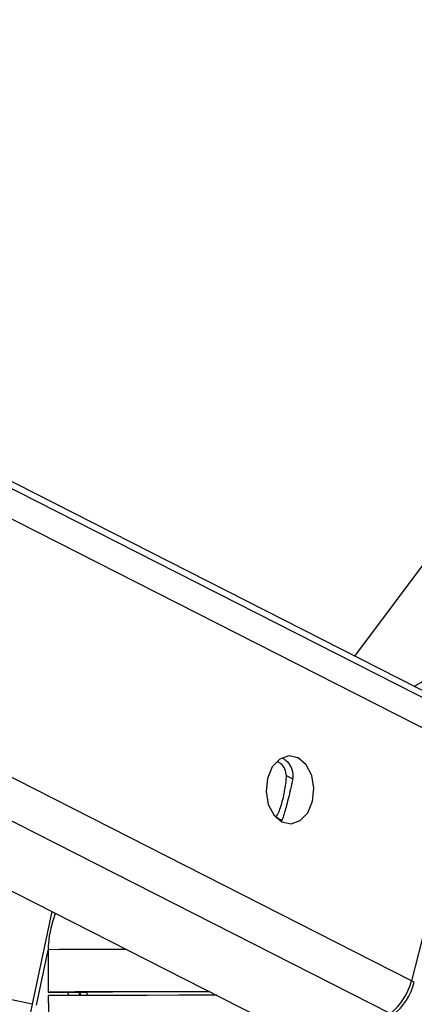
# Model space of a CAD drawing. Header units: millimetres. Extents: x 20 to 22981, y 40 to 19992.
# Tile 6 of 158: x 3897 to 3953, y 6447 to 6586. Entities that reach past the tile are written whole.
import ezdxf

# ---------------------------------------------------------------- set-up
doc = ezdxf.new("R2010")
doc.units = ezdxf.units.MM
doc.header["$LTSCALE"] = 2
doc.layers.add('COMPONENT_GEOMETRY', color=7, linetype='Continuous')
doc.styles.add('SLDTEXTSTYLE0', font='TXT', dxfattribs={"width": 0.75})
doc.dimstyles.new('SLDDIMSTYLE0', dxfattribs={"dimtxt": 100, "dimasz": 6.604, "dimexe": 0, "dimexo": 0.0625, "dimgap": 25, "dimtad": 0, "dimtih": 1, "dimtoh": 1, "dimdec": 0, "dimrnd": 1e-09, "dimzin": 12, "dimdsep": 46, "dimtxsty": 'SLDTEXTSTYLE0', "dimsah": 1, "dimcen": 0.09, "dimadec": 0, "dimazin": 3, "dimtfac": 1, "dimtdec": 0, "dimtofl": 0, "dimtmove": 0, "dimatfit": 3, "dimfxl": 1, "dimfrac": 2, "dimtolj": 1, "dimtzin": 12, "dimarcsym": 0})

# ---------------------------------------------------------------- blocks, each defined once
blk = doc.blocks.new('_D_4')
at = {"layer": 'COMPONENT_GEOMETRY', "color": 7}
for p, q in [((6638.52, 7959.49), (957.92, 7959.49)), ((964.27, 7959.49), (964.27, 5020.18)), ((727.26, 4999.87), (696.79, 4999.87)), ((696.79, 4999.87), (696.79, 4841.12)), ((1201.29, 4999.87), (1231.76, 4999.87)), ((1231.76, 4999.87), (1231.76, 4841.12)), ((696.79, 4841.12), (727.26, 4841.12)), ((1231.76, 4841.12), (1201.29, 4841.12)), ((964.27, 1752.2), (964.27, 4691.5)), ((5939.95, 1752.2), (957.92, 1752.2))]:
    blk.add_line(p, q, dxfattribs=at)
for points in [[(964.27, 7959.49), (963.26, 7952.89), (965.29, 7952.89)], [(964.27, 1752.2), (965.29, 1758.8), (963.26, 1758.8)]]:
    blk.add_solid(points, dxfattribs=at)
at = {"layer": 'COMPONENT_GEOMETRY', "color": 7, "char_height": 100, "attachment_point": 1, "style": 'SLDTEXTSTYLE0'}
for s, insert in [('10\'2.19"', (727.26, 4970.03)), ('3104mm', (691.5, 4820.41))]:
    blk.add_mtext(s, dxfattribs=dict(at, insert=insert))

msp = doc.modelspace()

# ---------------------------------------------------------------- linework, layer by layer
at = {"color": 8, "linetype": 'Continuous', "lineweight": 25}
for p, q in [((3899.02, 6446.56), (3110.91, 6612.47)), ((3949.68, 6445.26), (3620.64, 6612.47)), ((3952.68, 6449.9), (3632.75, 6612.47)), ((3960.89, 6482.22), (3704.58, 6612.47)), ((3960.25, 6486.86), (3713.06, 6612.47)), ((3935.92, 6478.37), (3934.99, 6478.85)), ((3934.31, 6472.59), (3933.5, 6473)), ((3899.64, 6446.43), (3901.27, 6454.21)), ((3905.7, 6448.27), (3905.89, 6447.8))]:
    msp.add_line(p, q, dxfattribs=at)
at = {"color": 7, "linetype": 'Continuous', "lineweight": 25}
for p, q in [((3601.16, 6612.47), (3935.31, 6442.67)), ((3957.05, 6489.45), (3714.96, 6612.47)), ((3957.59, 6513.14), (3944.59, 6495.78)), ((3960.89, 6482.22), (3952.68, 6449.9)), ((3901.79, 6459.7), (3899.02, 6446.56)), ((3901.79, 6459.7), (3899.02, 6446.56)), ((3901.27, 6454.28), (3901.27, 6448.28)), ((3901.27, 6454.28), (3901.29, 6454.28)), ((3901.29, 6454.28), (3901.28, 6448.28)), ((3903.27, 6448.27), (3906.74, 6448.27)), ((3906.74, 6448.28), (3906.75, 6447.8)), ((3901.3, 6447.78), (3901.39, 6441.61)), ((3901.32, 6447.78), (3901.31, 6447.78))]:
    msp.add_line(p, q, dxfattribs=at)
at = {"color": 7, "linetype": 'Continuous', "lineweight": 25, "flags": 128}
for points in [[(3936.64, 6481.4), (3935.33, 6481.67), (3934.04, 6481.22), (3932.98, 6480.11), (3932.29, 6478.5), (3932.1, 6476.65), (3932.42, 6474.83), (3933.21, 6473.33), (3934.34, 6472.36), (3935.65, 6472.09), (3936.93, 6472.54), (3938, 6473.65), (3938.68, 6475.26), (3938.88, 6477.11), (3938.56, 6478.93), (3937.77, 6480.43), (3936.64, 6481.4)], [(3901.28, 6448.28), (3901.27, 6448.28), (3901.35, 6448.28), (3901.52, 6448.28), (3901.76, 6448.28), (3902.07, 6448.28), (3902.44, 6448.28), (3902.84, 6448.28), (3903.27, 6448.27)], [(3924.16, 6448.33), (3919.83, 6448.33), (3915.3, 6448.32), (3911.33, 6448.32), (3907.93, 6448.31), (3905.11, 6448.3), (3902.89, 6448.29), (3901.28, 6448.28)], [(3924.19, 6448.32), (3923.32, 6448.32), (3919.41, 6448.31), (3915.95, 6448.31), (3912.94, 6448.3), (3910.4, 6448.29), (3908.33, 6448.29), (3906.74, 6448.28)], [(3899.02, 6446.56), (3898.87, 6445.85), (3898.72, 6445.16), (3898.58, 6444.48), (3898.45, 6443.84), (3898.32, 6443.23), (3898.2, 6442.68), (3898.1, 6442.17), (3898, 6441.74)], [(3925.15, 6447.83), (3924.81, 6447.83), (3919.78, 6447.83), (3915.28, 6447.82), (3911.33, 6447.82), (3907.94, 6447.81), (3905.14, 6447.8), (3902.93, 6447.79), (3901.31, 6447.78)], [(3901.31, 6447.78), (3901.37, 6443.78), (3901.4, 6441.61)]]:
    msp.add_lwpolyline(points, dxfattribs=at)
at = {"color": 8, "linetype": 'Continuous', "lineweight": 25, "flags": 128}
msp.add_lwpolyline([(3912.38, 6454.32), (3911.34, 6454.32), (3907.93, 6454.31), (3905.12, 6454.3), (3902.9, 6454.29), (3901.29, 6454.28)], dxfattribs=at)
at = {"color": 7, "linetype": 'Continuous', "lineweight": 25}
for centre, radius in [((3944.41, 6451.95), 8.52), ((3944.85, 6451.73), 8.47)]:
    msp.add_arc(centre, radius, 308.2171, 346.0202, dxfattribs=at)
at = {"color": 8, "linetype": 'Continuous', "lineweight": 25}
msp.add_arc((3952.21, 6447.96), 1.93, 63.4106, 76.5169, dxfattribs=at)
msp.add_ellipse((3911.12, 6450.32), major_axis=(-4.83, 5.58), ratio=0.999929, start_param=1.138397, end_param=1.206306, dxfattribs=at)
at = {"color": 7, "linetype": 'Continuous', "lineweight": 25}
for points, knots in [([(3953.03, 6491.49), (3953.24, 6491.61), (3955.35, 6492.88), (3957.22, 6494.06), (3958.91, 6495.13)], [0, 0, 0, 0, 0.098457, 1, 1, 1, 1]), ([(3934.43, 6481.35), (3934.51, 6481.31), (3934.77, 6481.18), (3935.14, 6480.84), (3935.51, 6480.35), (3935.77, 6479.78), (3935.9, 6479.16), (3935.9, 6478.65), (3935.85, 6478.36), (3935.84, 6478.29)], [0, 0, 0, 0, 0.084211, 0.258334, 0.429079, 0.605155, 0.769021, 0.938365, 1, 1, 1, 1]), ([(3934.99, 6478.85), (3934.95, 6479.17), (3934.86, 6479.83), (3934.33, 6480.55), (3933.86, 6480.75), (3933.67, 6480.84)], [0, 0, 0, 0, 0.3756573, 0.7508273, 1, 1, 1, 1]), ([(3933.5, 6473), (3933.64, 6473.21), (3933.89, 6473.6), (3934.24, 6474.62), (3934.55, 6475.75), (3934.79, 6476.93), (3934.95, 6477.97), (3934.98, 6478.57), (3934.99, 6478.85)], [0, 0, 0, 0, 0.204636, 0.376335, 0.548834, 0.703363, 0.864285, 1, 1, 1, 1]), ([(3935.84, 6478.29), (3935.75, 6477.87), (3935.58, 6477.02), (3935.25, 6475.64), (3934.93, 6474.43), (3934.67, 6473.5), (3934.53, 6473.08), (3934.47, 6472.87)], [0, 0, 0, 0, 0.222076, 0.445772, 0.640142, 0.821651, 1, 1, 1, 1]), ([(3934.47, 6472.87), (3934.42, 6472.76), (3934.37, 6472.62), (3934.25, 6472.52), (3934.23, 6472.5)], [0, 0, 0, 0, 0.80734, 1, 1, 1, 1]), ([(3902.3, 6459.44), (3901.85, 6458.02), (3901.32, 6456.32), (3901.3, 6454.56), (3901.29, 6454.28)], [0, 0, 0, 0, 0.838414, 1, 1, 1, 1])]:
    msp.add_open_spline(points, degree=3, knots=knots, dxfattribs=at)
at = {"color": 8, "linetype": 'Continuous', "lineweight": 25}
msp.add_open_spline([(3905.88, 6447.8), (3905.82, 6447.87), (3905.71, 6448.01), (3905.68, 6448.19), (3905.67, 6448.27)], degree=3, knots=[0, 0, 0, 0, 0.514526, 1, 1, 1, 1], dxfattribs=at)

# ---------------------------------------------------------------- dimensions: what is measured, and where the dimension line sits
at = {"layer": 'COMPONENT_GEOMETRY', "color": 7}
dim = msp.add_linear_dim(base=(964.27, 7959.49), p1=(5942.49, 1752.2), p2=(6641.06, 7959.49), angle=90, dimstyle='SLDDIMSTYLE0', dxfattribs=at)
dim.commit()
dim.dimension.update_dxf_attribs({"geometry": '_D_4', "text_midpoint": (964.27, 4855.84), "dimtype": 160})

doc.saveas('drawing.dxf')
